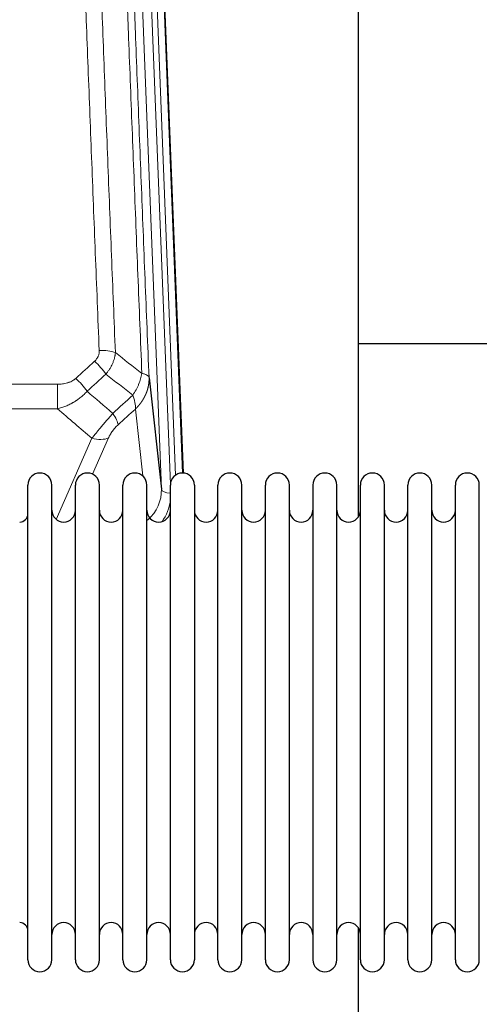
# Model space of a CAD drawing. Header units: inches. Extents: x 0 to 23760, y -13 to 16800.
# Tile 46 of 256: x 4641 to 4836, y 6739 to 7158. Entities that reach past the tile are written whole.
import ezdxf

# ---------------------------------------------------------------- set-up
doc = ezdxf.new("R2010")
doc.units = ezdxf.units.IN
doc.layers.add('1', color=7, linetype='Continuous', true_color=0xffffff)

msp = doc.modelspace()

# ---------------------------------------------------------------- linework, layer by layer
at = {"layer": '1', "color": 110, "linetype": 'Continuous', "lineweight": 13}
for p, q in [((4700.765, 6957.94), (4687.698, 7289.834)), ((4704.611, 6960.027), (4691.69, 7288.207)), ((4706.816, 6963.923), (4694.038, 7288.5)), ((4697.032, 7287.28), (4709.727, 6964.816)), ((4423.415, 7002.546), (4656.587, 7002.546)), ((4656.587, 7002.546), (4656.587, 6992.115)), ((4656.587, 6992.115), (4423.415, 6992.115)), ((4692.85, 6963.561), (4689.702, 6991.995)), ((4656.058, 6945.076), (4671.214, 6979.595)), ((4678.275, 6979.745), (4671.501, 6964.314))]:
    msp.add_line(p, q, dxfattribs=at)
at = {"layer": '1', "color": 2, "linetype": 'Continuous', "lineweight": 25}
for p, q in [((4697.405, 7284.022), (4709.972, 6964.81)), ((4784.661, 6946.35), (4784.661, 7171.733)), ((4856.692, 7019.684), (4784.726, 7019.684)), ((4695.517, 7005.347), (4700.765, 6957.94)), ((4644.001, 6948.313), (4644.001, 6959.714)), ((4654.201, 6948.313), (4654.201, 6959.714)), ((4664.201, 6948.313), (4664.201, 6959.714)), ((4674.401, 6948.313), (4674.401, 6959.714)), ((4684.401, 6948.313), (4684.401, 6959.714)), ((4694.601, 6948.313), (4694.601, 6959.714)), ((4704.601, 6948.313), (4704.601, 6959.714)), ((4714.801, 6959.714), (4714.801, 6948.313)), ((4724.801, 6948.313), (4724.801, 6959.714)), ((4735.001, 6948.313), (4735.001, 6959.714)), ((4745.001, 6757.914), (4745.001, 6959.714)), ((4755.201, 6757.914), (4755.201, 6959.714)), ((4765.201, 6959.714), (4765.201, 6757.914)), ((4775.401, 6757.914), (4775.401, 6959.714)), ((4785.401, 6757.914), (4785.401, 6959.714)), ((4795.601, 6757.914), (4795.601, 6959.714)), ((4805.601, 6757.914), (4805.601, 6959.714)), ((4815.801, 6757.914), (4815.801, 6959.714)), ((4825.801, 6757.914), (4825.801, 6959.714)), ((4836.001, 6757.914), (4836.001, 6959.714)), ((4644.001, 6757.914), (4644.001, 6948.313)), ((4654.201, 6757.914), (4654.201, 6948.313)), ((4664.201, 6757.914), (4664.201, 6948.313)), ((4674.401, 6757.914), (4674.401, 6948.313)), ((4684.401, 6757.914), (4684.401, 6948.313)), ((4694.601, 6757.914), (4694.601, 6948.313)), ((4704.601, 6757.914), (4704.601, 6948.313)), ((4714.801, 6948.313), (4714.801, 6757.914)), ((4724.801, 6757.914), (4724.801, 6948.313)), ((4735.001, 6757.914), (4735.001, 6948.313)), ((4784.661, 6734.46), (4784.661, 6771.287))]:
    msp.add_line(p, q, dxfattribs=at)
for centre, radius, start, end in [((4649.101, 6959.714), 5.1, 0, 180), ((4669.301, 6959.714), 5.1, 0, 180), ((4689.501, 6959.714), 5.1, 0, 180), ((4709.701, 6959.714), 5.1, 0, 180), ((4729.901, 6959.714), 5.1, 0, 180), ((4750.101, 6959.714), 5.1, 0, 180), ((4770.301, 6959.714), 5.1, 0, 180), ((4790.501, 6959.714), 5.1, 0, 180), ((4810.701, 6959.714), 5.1, 0, 180), ((4830.901, 6959.714), 5.1, 0, 180), ((4659.201, 6948.964), 5, 180, 0), ((4679.401, 6948.964), 5, 180, 0), ((4699.601, 6948.964), 5, 180, 0), ((4719.801, 6948.964), 5, 180, 0), ((4740.001, 6948.964), 5, 180, 0), ((4760.201, 6948.964), 5, 180, 0), ((4780.401, 6948.964), 5, 180, 0), ((4800.601, 6948.964), 5, 180, 0), ((4820.801, 6948.964), 5, 180, 0), ((4640.501, 6947.464), 3.5, 270, 0), ((4640.501, 6770.164), 3.5, 0, 90), ((4659.201, 6768.664), 5, 0, 180), ((4679.401, 6768.664), 5, 0, 180), ((4699.601, 6768.664), 5, 0, 180), ((4719.801, 6768.664), 5, 0, 180), ((4740.001, 6768.664), 5, 0, 180), ((4760.201, 6768.664), 5, 0, 180), ((4780.401, 6768.664), 5, 0, 180), ((4800.601, 6768.664), 5, 0, 180), ((4820.801, 6768.664), 5, 0, 180), ((4649.101, 6757.914), 5.1, 180, 0), ((4669.301, 6757.914), 5.1, 180, 0), ((4689.501, 6757.914), 5.1, 180, 0), ((4709.701, 6757.914), 5.1, 180, 0), ((4729.901, 6757.914), 5.1, 180, 0), ((4750.101, 6757.914), 5.1, 180, 0), ((4770.301, 6757.914), 5.1, 180, 0), ((4790.501, 6757.914), 5.1, 180, 0), ((4810.701, 6757.914), 5.1, 180, 0), ((4830.901, 6757.914), 5.1, 180, 0)]:
    msp.add_arc(centre, radius, start, end, dxfattribs=at)
at = {"layer": '1', "color": 110, "linetype": 'Continuous', "lineweight": 13}
for centre, major_axis, ratio, start_param, end_param in [((4674.326, 7012.638), (9.992, 0.404), 0.431453, 0.7935197, 1.5533391), ((4672.354, 7008.044), (-6.729, 7.397), 0.3051216, 4.2889758, 5.0360109), ((4664.346, 7000.752), (-6.736, 7.391), 0.3030979, 4.2875497, 5.03344), ((4675.301, 6991.365), (-6.719, 7.407), 0.3029797, 3.5431496, 4.2886573), ((4671.214, 6985.767), (9.156, -4.02), 0.5833249, 4.9631119, 5.806783), ((4680.738, 6957.442), (20.033, -0.591), 0.8872905, 5.5253333, 6.3444464), ((4704.757, 6958.161), (-3.997, -0.157), 0.4614673, 0.0341943, 1.5136497), ((4680.738, 6955.595), (24.034, -0.11), 0.8859493, 5.722211, 6.1681029)]:
    msp.add_ellipse(centre, major_axis=major_axis, ratio=ratio, start_param=start_param, end_param=end_param, dxfattribs=at)
for points, knots in [([(4674.326, 7016.955), (4673.769, 7030.786), (4672.668, 7058.316), (4671.061, 7099.22), (4670.018, 7126.228), (4669.248, 7146.386), (4668.865, 7156.441), (4668.487, 7166.459), (4668.236, 7173.13), (4668.111, 7176.461), (4667.487, 7193.096), (4666.996, 7206.333), (4666.27, 7226.082), (4666.031, 7232.647), (4665.555, 7245.737), (4665.319, 7252.264), (4664.617, 7271.787), (4663.696, 7297.667), (4662.806, 7323.245), (4662.368, 7335.958)], [0, 0, 0, 0, 0.125, 0.25, 0.375, 0.375, 0.4375, 0.46875, 0.46875, 0.5, 0.5, 0.625, 0.625, 0.6875, 0.6875, 0.75, 0.75, 0.875, 1, 1, 1, 1]), ([(4669.236, 7334.592), (4669.674, 7321.895), (4670.565, 7296.349), (4671.487, 7270.502), (4672.19, 7251.004), (4672.427, 7244.486), (4672.903, 7231.412), (4673.143, 7224.856), (4673.869, 7205.132), (4674.361, 7191.911), (4674.986, 7175.297), (4675.111, 7171.97), (4675.363, 7165.308), (4675.741, 7155.303), (4676.124, 7145.261), (4676.896, 7125.128), (4677.94, 7098.154), (4679.55, 7057.302), (4680.652, 7029.807), (4681.21, 7015.994)], [0, 0, 0, 0, 0.125, 0.25, 0.25, 0.3125, 0.3125, 0.375, 0.375, 0.5, 0.5, 0.53125, 0.53125, 0.5625, 0.625, 0.625, 0.75, 0.875, 1, 1, 1, 1]), ([(4692.462, 7007.127), (4691.89, 7021.18), (4690.763, 7049.151), (4689.117, 7090.702), (4688.051, 7118.134), (4687.263, 7138.606), (4686.871, 7148.817), (4686.42, 7160.686), (4686.227, 7165.763), (4686.099, 7169.146), (4686.036, 7170.836), (4685.717, 7179.281), (4685.337, 7189.389), (4684.899, 7201.132), (4684.713, 7206.155), (4684.588, 7209.501), (4684.527, 7211.173), (4683.97, 7226.209), (4682.998, 7252.784), (4681.587, 7292.177), (4680.679, 7318.127), (4680.232, 7331.023)], [0, 0, 0, 0, 0.125, 0.25, 0.375, 0.375, 0.4375, 0.46875, 0.484375, 0.484375, 0.5, 0.5, 0.5625, 0.59375, 0.609375, 0.609375, 0.625, 0.625, 0.75, 0.875, 1, 1, 1, 1]), ([(4683.322, 7328.015), (4683.767, 7315.167), (4684.672, 7289.316), (4686.079, 7250.073), (4687.049, 7223.599), (4687.604, 7208.62), (4687.666, 7206.954), (4687.79, 7203.621), (4687.976, 7198.617), (4688.412, 7186.918), (4688.791, 7176.849), (4689.109, 7168.436), (4689.172, 7166.752), (4689.3, 7163.382), (4689.492, 7158.324), (4689.942, 7146.5), (4690.332, 7136.328), (4691.119, 7115.933), (4692.182, 7088.605), (4693.823, 7047.211), (4694.947, 7019.346), (4695.517, 7005.347)], [0, 0, 0, 0, 0.125, 0.25, 0.375, 0.375, 0.390625, 0.390625, 0.40625, 0.4375, 0.5, 0.5, 0.515625, 0.515625, 0.53125, 0.5625, 0.625, 0.625, 0.75, 0.875, 1, 1, 1, 1]), ([(4674.326, 7016.955), (4674.335, 7016.742), (4674.333, 7016.528), (4674.316, 7016.262), (4674.312, 7016.209), (4674.302, 7016.103), (4674.296, 7016.049), (4674.277, 7015.89), (4674.262, 7015.785), (4674.206, 7015.471), (4674.158, 7015.265), (4674.037, 7014.858), (4673.965, 7014.657), (4673.839, 7014.361), (4673.794, 7014.263), (4673.722, 7014.117), (4673.697, 7014.068), (4673.646, 7013.972), (4673.619, 7013.924), (4673.485, 7013.687), (4673.367, 7013.504), (4673.111, 7013.151), (4672.973, 7012.981), (4672.678, 7012.653), (4672.521, 7012.495), (4672.354, 7012.343)], [0, 0, 0, 0, 0.125, 0.125, 0.15625, 0.15625, 0.1875, 0.1875, 0.25, 0.25, 0.375, 0.375, 0.5, 0.5, 0.5625, 0.5625, 0.59375, 0.59375, 0.625, 0.625, 0.75, 0.75, 0.875, 0.875, 1, 1, 1, 1]), ([(4681.21, 7015.994), (4681.173, 7015.6), (4681.12, 7015.206), (4681.032, 7014.711), (4681.013, 7014.612), (4680.974, 7014.414), (4680.953, 7014.315), (4680.887, 7014.018), (4680.839, 7013.821), (4680.683, 7013.23), (4680.441, 7012.446), (4680.133, 7011.67), (4679.877, 7011.091), (4679.765, 7010.85), (4679.647, 7010.611), (4679.599, 7010.515), (4679.575, 7010.467), (4679.501, 7010.323), (4679.451, 7010.228), (4679.197, 7009.753), (4678.979, 7009.38), (4678.514, 7008.644), (4678.019, 7007.921), (4677.467, 7007.221), (4677.177, 7006.877)], [0, 0, 0, 0, 0.125, 0.125, 0.15625, 0.15625, 0.1875, 0.1875, 0.25, 0.25, 0.375, 0.5, 0.5, 0.5625, 0.578125, 0.578125, 0.59375, 0.59375, 0.625, 0.625, 0.75, 0.75, 0.875, 1, 1, 1, 1]), ([(4664.346, 7005.021), (4664.22, 7004.907), (4664.09, 7004.796), (4663.889, 7004.637), (4663.821, 7004.585), (4663.683, 7004.483), (4663.613, 7004.434), (4663.261, 7004.191), (4662.967, 7004.016), (4662.356, 7003.697), (4662.04, 7003.554), (4661.633, 7003.394), (4661.551, 7003.363), (4661.386, 7003.303), (4661.303, 7003.274), (4661.055, 7003.19), (4660.889, 7003.138), (4660.388, 7002.994), (4660.05, 7002.912), (4659.371, 7002.775), (4659.028, 7002.719), (4658.339, 7002.631), (4657.992, 7002.599), (4657.293, 7002.556), (4656.941, 7002.546), (4656.587, 7002.546)], [0, 0, 0, 0, 0.0625, 0.0625, 0.09375, 0.09375, 0.125, 0.125, 0.25, 0.25, 0.375, 0.375, 0.40625, 0.40625, 0.4375, 0.4375, 0.5, 0.5, 0.625, 0.625, 0.75, 0.75, 0.875, 0.875, 1, 1, 1, 1]), ([(4692.462, 7007.127), (4692.333, 7006.382), (4692.154, 7005.62), (4691.698, 7004.075), (4691.42, 7003.294), (4690.932, 7002.12), (4690.758, 7001.728), (4690.386, 7000.948), (4690.188, 7000.558), (4689.562, 6999.396), (4689.1, 6998.63), (4688.597, 6997.881)], [0, 0, 0, 0, 0.25, 0.25, 0.5, 0.5, 0.625, 0.625, 0.75, 0.75, 1, 1, 1, 1]), ([(4695.517, 7005.347), (4695.518, 7005.327), (4695.519, 7005.287), (4695.521, 7005.227), (4695.523, 7005.167), (4695.524, 7005.108), (4695.525, 7005.048), (4695.526, 7004.988), (4695.527, 7004.929), (4695.527, 7004.869), (4695.527, 7004.809), (4695.527, 7004.75), (4695.527, 7004.69), (4695.527, 7004.63), (4695.526, 7004.571), (4695.525, 7004.511), (4695.524, 7004.452), (4695.522, 7004.392), (4695.521, 7004.333), (4695.519, 7004.273), (4695.516, 7004.214), (4695.514, 7004.154), (4695.511, 7004.095), (4695.509, 7004.035), (4695.506, 7003.976), (4695.502, 7003.916), (4695.499, 7003.857), (4695.495, 7003.798), (4695.491, 7003.738), (4695.487, 7003.679), (4695.482, 7003.62), (4695.478, 7003.561), (4695.473, 7003.501), (4695.468, 7003.442), (4695.462, 7003.383), (4695.457, 7003.324), (4695.451, 7003.265), (4695.445, 7003.206), (4695.439, 7003.147), (4695.432, 7003.088), (4695.425, 7003.029), (4695.418, 7002.97), (4695.411, 7002.911), (4695.404, 7002.852), (4695.396, 7002.793), (4695.389, 7002.734), (4695.38, 7002.676), (4695.372, 7002.617), (4695.364, 7002.558), (4695.355, 7002.5), (4695.346, 7002.441), (4695.337, 7002.382), (4695.328, 7002.324), (4695.318, 7002.265), (4695.308, 7002.207), (4695.298, 7002.149), (4695.288, 7002.09), (4695.278, 7002.032), (4695.267, 7001.974), (4695.256, 7001.915), (4695.245, 7001.857), (4695.234, 7001.799), (4695.222, 7001.741), (4695.21, 7001.683), (4695.199, 7001.625), (4695.186, 7001.567), (4695.174, 7001.509), (4695.161, 7001.451), (4695.149, 7001.394), (4695.136, 7001.336), (4695.122, 7001.278), (4695.109, 7001.221), (4695.095, 7001.163), (4695.082, 7001.105), (4695.068, 7001.048), (4695.053, 7000.991), (4695.039, 7000.933), (4695.024, 7000.876), (4695.009, 7000.819), (4694.994, 7000.761), (4694.979, 7000.704), (4694.964, 7000.647), (4694.948, 7000.59), (4694.932, 7000.533), (4694.916, 7000.476), (4694.9, 7000.419), (4694.883, 7000.363), (4694.867, 7000.306), (4694.85, 7000.249), (4694.833, 7000.193), (4694.815, 7000.136), (4694.798, 7000.08), (4694.78, 7000.023), (4694.762, 6999.967), (4694.744, 6999.911), (4694.726, 6999.854), (4694.708, 6999.798), (4694.689, 6999.742), (4694.67, 6999.686), (4694.651, 6999.63), (4694.632, 6999.574), (4694.613, 6999.519), (4694.593, 6999.463), (4694.573, 6999.407), (4694.553, 6999.352), (4694.533, 6999.296), (4694.513, 6999.241), (4694.492, 6999.185), (4694.471, 6999.13), (4694.45, 6999.075), (4694.429, 6999.019), (4694.408, 6998.964), (4694.387, 6998.909), (4694.365, 6998.854), (4694.343, 6998.799), (4694.321, 6998.745), (4694.299, 6998.69), (4694.276, 6998.635), (4694.254, 6998.581), (4694.231, 6998.526), (4694.208, 6998.472), (4694.185, 6998.417), (4694.162, 6998.363), (4694.138, 6998.309), (4694.114, 6998.255), (4694.091, 6998.201), (4694.067, 6998.147), (4694.042, 6998.093), (4694.018, 6998.039), (4693.993, 6997.986), (4693.969, 6997.932), (4693.944, 6997.879), (4693.919, 6997.825), (4693.893, 6997.772), (4693.868, 6997.718), (4693.842, 6997.665), (4693.817, 6997.612), (4693.791, 6997.559), (4693.765, 6997.506), (4693.738, 6997.453), (4693.712, 6997.4), (4693.685, 6997.348), (4693.658, 6997.295), (4693.631, 6997.243), (4693.604, 6997.19), (4693.577, 6997.138), (4693.55, 6997.086), (4693.522, 6997.034), (4693.494, 6996.981), (4693.466, 6996.93), (4693.438, 6996.878), (4693.41, 6996.826), (4693.381, 6996.774), (4693.353, 6996.723), (4693.324, 6996.671), (4693.295, 6996.62), (4693.266, 6996.568), (4693.237, 6996.517), (4693.207, 6996.466), (4693.178, 6996.415), (4693.148, 6996.364), (4693.118, 6996.313), (4693.088, 6996.262), (4693.058, 6996.212), (4693.028, 6996.161), (4692.997, 6996.11), (4692.967, 6996.06), (4692.936, 6996.01), (4692.905, 6995.96), (4692.874, 6995.909), (4692.843, 6995.859), (4692.811, 6995.81), (4692.78, 6995.76), (4692.748, 6995.71), (4692.716, 6995.66), (4692.684, 6995.611), (4692.652, 6995.562), (4692.62, 6995.512), (4692.587, 6995.463), (4692.555, 6995.414), (4692.522, 6995.365), (4692.489, 6995.316), (4692.456, 6995.267), (4692.423, 6995.218), (4692.39, 6995.17), (4692.356, 6995.121), (4692.323, 6995.073), (4692.289, 6995.025), (4692.255, 6994.976), (4692.221, 6994.928), (4692.187, 6994.88), (4692.153, 6994.832), (4692.118, 6994.785), (4692.084, 6994.737), (4692.049, 6994.689), (4692.014, 6994.642), (4691.979, 6994.595), (4691.944, 6994.547), (4691.909, 6994.5), (4691.874, 6994.453), (4691.838, 6994.406), (4691.803, 6994.359), (4691.767, 6994.313), (4691.731, 6994.266), (4691.695, 6994.22), (4691.659, 6994.173), (4691.623, 6994.127), (4691.586, 6994.081), (4691.55, 6994.035), (4691.513, 6993.989), (4691.476, 6993.943), (4691.439, 6993.897), (4691.402, 6993.851), (4691.365, 6993.806), (4691.328, 6993.76), (4691.291, 6993.715), (4691.253, 6993.67), (4691.216, 6993.625), (4691.178, 6993.58), (4691.14, 6993.535), (4691.102, 6993.49), (4691.064, 6993.446), (4691.026, 6993.401), (4690.987, 6993.357), (4690.949, 6993.312), (4690.91, 6993.268), (4690.872, 6993.224), (4690.833, 6993.18), (4690.794, 6993.136), (4690.755, 6993.092), (4690.716, 6993.049), (4690.676, 6993.005), (4690.637, 6992.962), (4690.598, 6992.918), (4690.558, 6992.875), (4690.518, 6992.832), (4690.479, 6992.789), (4690.439, 6992.746), (4690.399, 6992.704), (4690.358, 6992.661), (4690.318, 6992.619), (4690.278, 6992.576), (4690.237, 6992.534), (4690.197, 6992.492), (4690.156, 6992.45), (4690.115, 6992.408), (4690.075, 6992.366), (4690.034, 6992.324), (4689.992, 6992.283), (4689.951, 6992.241), (4689.91, 6992.2), (4689.869, 6992.159), (4689.827, 6992.118), (4689.786, 6992.077), (4689.744, 6992.036), (4689.716, 6992.009), (4689.702, 6991.995)], [0, 0, 0, 0, 0.0042303, 0.0084583, 0.0126838, 0.016907, 0.0211277, 0.0253461, 0.0295621, 0.0337757, 0.037987, 0.0421959, 0.0464023, 0.0506064, 0.0548082, 0.0590075, 0.0632045, 0.0673991, 0.0715913, 0.0757811, 0.0799686, 0.0841537, 0.0883364, 0.0925167, 0.0966947, 0.1008703, 0.1050435, 0.1092144, 0.1133829, 0.117549, 0.1217128, 0.1258741, 0.1300332, 0.1341898, 0.1383441, 0.1424961, 0.1466456, 0.1507929, 0.1549377, 0.1590802, 0.1632203, 0.1673581, 0.1714935, 0.1756266, 0.1797573, 0.1838856, 0.1880116, 0.1921352, 0.1962565, 0.2003755, 0.204492, 0.2086063, 0.2127182, 0.2168277, 0.2209349, 0.2250397, 0.2291422, 0.2332423, 0.2373401, 0.2414356, 0.2455287, 0.2496195, 0.2537079, 0.257794, 0.2618777, 0.2659591, 0.2700382, 0.2741149, 0.2781893, 0.2822614, 0.2863311, 0.2903985, 0.2944635, 0.2985262, 0.3025866, 0.3066447, 0.3107004, 0.3147538, 0.3188048, 0.3228536, 0.3269, 0.3309441, 0.3349858, 0.3390253, 0.3430624, 0.3470972, 0.3511296, 0.3551598, 0.3591876, 0.3632131, 0.3672363, 0.3712571, 0.3752757, 0.3792919, 0.3833058, 0.3873174, 0.3913267, 0.3953337, 0.3993384, 0.4033407, 0.4073408, 0.4113385, 0.4153339, 0.419327, 0.4233179, 0.4273064, 0.4312926, 0.4352765, 0.4392581, 0.4432373, 0.4472143, 0.451189, 0.4551614, 0.4591315, 0.4630993, 0.4670648, 0.471028, 0.4749889, 0.4789475, 0.4829038, 0.4868578, 0.4908095, 0.494759, 0.4987061, 0.502651, 0.5065936, 0.5105338, 0.5144718, 0.5184076, 0.522341, 0.5262721, 0.530201, 0.5341276, 0.5380519, 0.5419739, 0.5458936, 0.5498111, 0.5537262, 0.5576392, 0.5615498, 0.5654581, 0.5693642, 0.573268, 0.5771696, 0.5810688, 0.5849658, 0.5888606, 0.592753, 0.5966432, 0.6005311, 0.6044168, 0.6083002, 0.6121813, 0.6160602, 0.6199368, 0.6238111, 0.6276832, 0.6315531, 0.6354206, 0.6392859, 0.643149, 0.6470098, 0.6508684, 0.6547247, 0.6585787, 0.6624305, 0.66628, 0.6701273, 0.6739724, 0.6778152, 0.6816557, 0.685494, 0.6893301, 0.6931639, 0.6969955, 0.7008248, 0.7046519, 0.7084768, 0.7122994, 0.7161198, 0.7199379, 0.7237539, 0.7275675, 0.731379, 0.7351882, 0.7389952, 0.7427999, 0.7466024, 0.7504027, 0.7542008, 0.7579966, 0.7617902, 0.7655816, 0.7693708, 0.7731577, 0.7769424, 0.7807249, 0.7845052, 0.7882833, 0.7920591, 0.7958327, 0.7996042, 0.8033734, 0.8071403, 0.8109051, 0.8146677, 0.818428, 0.8221862, 0.8259421, 0.8296958, 0.8334474, 0.8371967, 0.8409438, 0.8446887, 0.8484314, 0.8521719, 0.8559102, 0.8596463, 0.8633802, 0.867112, 0.8708415, 0.8745688, 0.8782939, 0.8820169, 0.8857376, 0.8894562, 0.8931726, 0.8968867, 0.9005987, 0.9043086, 0.9080162, 0.9117216, 0.9154249, 0.919126, 0.9228249, 0.9265216, 0.9302161, 0.9339085, 0.9375987, 0.9412867, 0.9449725, 0.9486562, 0.9523377, 0.956017, 0.9596942, 0.9633691, 0.967042, 0.9707126, 0.9743811, 0.9780474, 0.9817116, 0.9853736, 0.9890334, 0.9926911, 0.9963466, 1, 1, 1, 1]), ([(4695.517, 7005.347), (4695.487, 7005.55), (4695.397, 7005.746), (4695.174, 7006.02), (4695.086, 7006.108), (4694.88, 7006.277), (4694.763, 7006.358), (4694.501, 7006.512), (4694.357, 7006.584), (4694.043, 7006.72), (4693.873, 7006.783), (4693.509, 7006.9), (4693.315, 7006.953), (4692.904, 7007.048), (4692.688, 7007.091), (4692.462, 7007.127)], [0, 0, 0, 0, 0.25, 0.25, 0.375, 0.375, 0.5, 0.5, 0.625, 0.625, 0.75, 0.75, 0.875, 0.875, 1, 1, 1, 1]), ([(4669.163, 6999.566), (4668.963, 6999.337), (4668.758, 6999.112), (4668.441, 6998.78), (4668.334, 6998.671), (4668.117, 6998.453), (4668.008, 6998.346), (4667.454, 6997.815), (4666.994, 6997.408), (4666.037, 6996.631), (4665.54, 6996.26), (4664.899, 6995.817), (4664.769, 6995.73), (4664.573, 6995.6), (4664.508, 6995.558), (4664.376, 6995.472), (4664.31, 6995.43), (4663.98, 6995.22), (4663.645, 6995.017), (4663.305, 6994.821), (4663.169, 6994.744), (4663.1, 6994.705), (4662.895, 6994.59), (4662.757, 6994.515), (4662.344, 6994.295), (4662.066, 6994.153), (4661.229, 6993.744), (4660.664, 6993.493), (4659.521, 6993.03), (4658.943, 6992.82), (4657.774, 6992.438), (4657.184, 6992.266), (4656.587, 6992.115)], [0, 0, 0, 0, 0.0625, 0.0625, 0.09375, 0.09375, 0.125, 0.125, 0.25, 0.25, 0.375, 0.375, 0.40625, 0.40625, 0.421875, 0.421875, 0.4375, 0.4375, 0.5, 0.515625, 0.515625, 0.53125, 0.53125, 0.5625, 0.5625, 0.625, 0.625, 0.75, 0.75, 0.875, 0.875, 1, 1, 1, 1]), ([(4688.597, 6997.881), (4688.703, 6997.597), (4688.804, 6997.316), (4688.991, 6996.758), (4689.078, 6996.483), (4689.237, 6995.94), (4689.31, 6995.673), (4689.439, 6995.15), (4689.495, 6994.893), (4689.592, 6994.392), (4689.632, 6994.148), (4689.694, 6993.674), (4689.717, 6993.444), (4689.758, 6992.778), (4689.749, 6992.367), (4689.702, 6991.995)], [0, 0, 0, 0, 0.125, 0.125, 0.25, 0.25, 0.375, 0.375, 0.5, 0.5, 0.625, 0.625, 0.75, 0.75, 1, 1, 1, 1]), ([(4680.109, 6990.175), (4679.726, 6989.737), (4678.955, 6988.853), (4678.18, 6987.953), (4677.596, 6987.273), (4677.401, 6987.045), (4677.157, 6986.759), (4677.108, 6986.702), (4677.01, 6986.587), (4676.864, 6986.416), (4676.718, 6986.244), (4676.234, 6985.674), (4675.851, 6985.22), (4675.092, 6984.317), (4674.716, 6983.868), (4674.251, 6983.309), (4674.159, 6983.198), (4673.974, 6982.975), (4673.699, 6982.644), (4673.429, 6982.316), (4672.895, 6981.667), (4672.547, 6981.242), (4672.038, 6980.615), (4671.87, 6980.408), (4671.621, 6980.101), (4671.539, 6979.999), (4671.376, 6979.796), (4671.294, 6979.695), (4671.214, 6979.595)], [0, 0, 0, 0, 0.125, 0.25, 0.25, 0.3125, 0.3125, 0.328125, 0.328125, 0.34375, 0.375, 0.375, 0.5, 0.5, 0.625, 0.625, 0.65625, 0.65625, 0.6875, 0.75, 0.75, 0.875, 0.875, 0.9375, 0.9375, 0.96875, 0.96875, 1, 1, 1, 1]), ([(4678.275, 6979.745), (4678.301, 6979.802), (4678.327, 6979.86), (4678.379, 6979.976), (4678.407, 6980.035), (4678.489, 6980.21), (4678.547, 6980.328), (4678.726, 6980.683), (4678.855, 6980.922), (4679.063, 6981.285), (4679.134, 6981.407), (4679.246, 6981.59), (4679.303, 6981.682), (4679.361, 6981.775), (4679.401, 6981.836), (4679.42, 6981.867), (4679.6, 6982.145), (4679.767, 6982.39), (4680.118, 6982.877), (4680.302, 6983.118), (4680.542, 6983.416), (4680.615, 6983.506), (4680.689, 6983.595), (4680.738, 6983.654), (4680.763, 6983.684), (4680.889, 6983.832), (4680.99, 6983.948), (4681.297, 6984.291), (4681.505, 6984.512), (4681.928, 6984.938), (4682.144, 6985.144), (4682.363, 6985.343)], [0, 0, 0, 0, 0.03125, 0.03125, 0.0625, 0.0625, 0.125, 0.125, 0.25, 0.25, 0.3125, 0.3125, 0.34375, 0.359375, 0.359375, 0.375, 0.375, 0.5, 0.5, 0.625, 0.625, 0.65625, 0.671875, 0.671875, 0.6875, 0.6875, 0.75, 0.75, 0.875, 0.875, 1, 1, 1, 1])]:
    msp.add_open_spline(points, degree=3, knots=knots, dxfattribs=at)
for points in [[(4681.21, 7015.994), (4684.962, 7013.043), (4688.713, 7010.087), (4692.462, 7007.127)], [(4664.346, 7005.021), (4667.015, 7007.464), (4669.685, 7009.905), (4672.354, 7012.343)], [(4677.177, 7006.877), (4674.505, 7004.442), (4671.834, 7002.005), (4669.163, 6999.566)], [(4688.597, 6997.881), (4684.792, 7000.884), (4680.985, 7003.883), (4677.177, 7006.877)], [(4669.163, 6999.566), (4672.81, 6996.434), (4676.459, 6993.304), (4680.109, 6990.175)], [(4680.109, 6990.175), (4682.938, 6992.746), (4685.767, 6995.315), (4688.597, 6997.881)], [(4671.214, 6979.595), (4666.335, 6983.766), (4661.459, 6987.939), (4656.587, 6992.115)], [(4689.702, 6991.995), (4687.255, 6989.779), (4684.809, 6987.562), (4682.363, 6985.343)]]:
    msp.add_open_spline(points, degree=3, dxfattribs=at)

doc.saveas('drawing.dxf')
